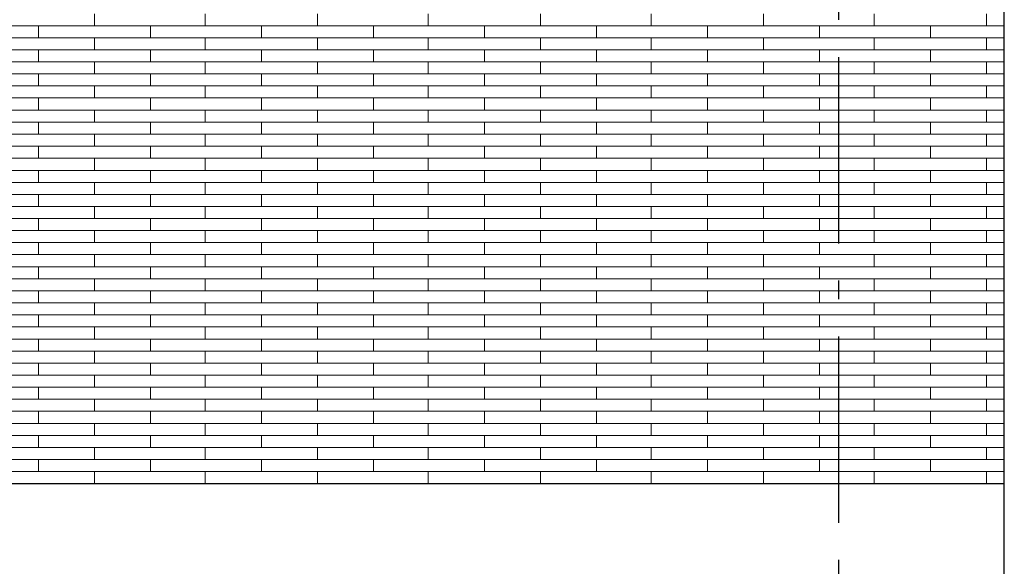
# Model space of a CAD drawing. Header units: millimetres. Extents: x -94445 to -15191, y 1000 to 18261.
# Tile 101 of 108: x -31129 to -28487, y 12444 to 13911. Entities that reach past the tile are written whole.
import ezdxf
from ezdxf.enums import TextEntityAlignment as Align

# ---------------------------------------------------------------- set-up
doc = ezdxf.new("R2010")
doc.units = ezdxf.units.MM
doc.header["$LTSCALE"] = 0.5
doc.header["$MEASUREMENT"] = 0
doc.linetypes.add('Akselinje', pattern=[1500, 1000, -200, 100, -200])
doc.linetypes.add('PLINE', pattern=[0])
doc.layers.add('26-- Yttertak', color=7, linetype='Continuous')
doc.layers.add('82-- Modullinjer', color=7, linetype='Continuous')
doc.layers.add('262- Taktekking', color=7, linetype='Continuous', lineweight=0)
doc.styles.add('GENERATED_STYLE_1', font='arial.ttf')

# ---------------------------------------------------------------- blocks, each defined once
blk = doc.blocks.new('*X19')
at = {"layer": '262- Taktekking', "linetype": 'PLINE'}
for p, q in [((-30928.7, 13894.9), (-30928.7, 13927.2)), ((-30631.7, 13894.9), (-30631.7, 13927.2)), ((-30330.2, 13894.9), (-30330.2, 13927.2)), ((-30033.2, 13894.9), (-30033.2, 13927.2)), ((-29731.7, 13894.9), (-29731.7, 13927.2)), ((-29434.7, 13894.9), (-29434.7, 13927.2)), ((-29133.2, 13894.9), (-29133.2, 13927.2)), ((-28836.2, 13894.9), (-28836.2, 13927.2)), ((-28534.7, 13894.9), (-28534.7, 13927.2)), ((-31377.2, 13894.9), (-31078.7, 13894.9)), ((-31078.7, 13894.9), (-30778.7, 13894.9)), ((-31078.7, 13862.5), (-31078.7, 13894.9)), ((-30778.7, 13862.5), (-30778.7, 13894.9)), ((-30778.7, 13894.9), (-30480.2, 13894.9)), ((-30480.2, 13894.9), (-30180.2, 13894.9)), ((-30480.2, 13862.5), (-30480.2, 13894.9)), ((-30180.2, 13862.5), (-30180.2, 13894.9)), ((-30180.2, 13894.9), (-29881.7, 13894.9)), ((-29881.7, 13894.9), (-29581.7, 13894.9)), ((-29881.7, 13862.5), (-29881.7, 13894.9)), ((-29581.7, 13862.5), (-29581.7, 13894.9)), ((-29581.7, 13894.9), (-29283.2, 13894.9)), ((-29283.2, 13894.9), (-28983.2, 13894.9)), ((-29283.2, 13862.5), (-29283.2, 13894.9)), ((-28983.2, 13862.5), (-28983.2, 13894.9)), ((-28983.2, 13894.9), (-28684.7, 13894.9)), ((-28684.7, 13894.9), (-28486.8, 13894.9)), ((-28684.7, 13862.5), (-28684.7, 13894.9)), ((-31377.2, 13862.5), (-31078.7, 13862.5)), ((-31078.7, 13862.5), (-30778.7, 13862.5)), ((-31078.7, 13862.5), (-30979.2, 13862.5)), ((-30979.2, 13862.5), (-30780.2, 13862.5)), ((-30928.7, 13830.2), (-30928.7, 13862.5)), ((-30778.7, 13862.5), (-30480.2, 13862.5)), ((-30631.7, 13830.2), (-30631.7, 13862.5)), ((-30480.2, 13862.5), (-30180.2, 13862.5)), ((-30480.2, 13862.5), (-30380.7, 13862.5)), ((-30380.7, 13862.5), (-30181.7, 13862.5)), ((-30330.2, 13830.2), (-30330.2, 13862.5)), ((-30180.2, 13862.5), (-29881.7, 13862.5)), ((-30033.2, 13830.2), (-30033.2, 13862.5)), ((-29881.7, 13862.5), (-29581.7, 13862.5)), ((-29881.7, 13862.5), (-29782.2, 13862.5)), ((-29782.2, 13862.5), (-29583.2, 13862.5)), ((-29731.7, 13830.2), (-29731.7, 13862.5)), ((-29581.7, 13862.5), (-29283.2, 13862.5)), ((-29434.7, 13830.2), (-29434.7, 13862.5)), ((-29283.2, 13862.5), (-28983.2, 13862.5)), ((-29283.2, 13862.5), (-29183.7, 13862.5)), ((-29183.7, 13862.5), (-28984.7, 13862.5)), ((-29133.2, 13830.2), (-29133.2, 13862.5)), ((-28983.2, 13862.5), (-28684.7, 13862.5)), ((-28836.2, 13830.2), (-28836.2, 13862.5)), ((-28684.7, 13862.5), (-28486.8, 13862.5)), ((-28684.7, 13862.5), (-28585.2, 13862.5)), ((-28585.2, 13862.5), (-28486.8, 13862.5)), ((-28534.7, 13830.2), (-28534.7, 13862.5)), ((-31377.2, 13830.2), (-31078.7, 13830.2)), ((-31078.7, 13830.2), (-30778.7, 13830.2)), ((-31078.7, 13797.8), (-31078.7, 13830.2)), ((-30778.7, 13797.8), (-30778.7, 13830.2)), ((-30778.7, 13830.2), (-30480.2, 13830.2)), ((-30480.2, 13830.2), (-30180.2, 13830.2)), ((-30480.2, 13797.8), (-30480.2, 13830.2)), ((-30180.2, 13797.8), (-30180.2, 13830.2)), ((-30180.2, 13830.2), (-29881.7, 13830.2)), ((-29881.7, 13830.2), (-29581.7, 13830.2)), ((-29881.7, 13797.8), (-29881.7, 13830.2)), ((-29581.7, 13797.8), (-29581.7, 13830.2)), ((-29581.7, 13830.2), (-29283.2, 13830.2)), ((-29283.2, 13830.2), (-28983.2, 13830.2)), ((-29283.2, 13797.8), (-29283.2, 13830.2)), ((-28983.2, 13797.8), (-28983.2, 13830.2)), ((-28983.2, 13830.2), (-28684.7, 13830.2)), ((-28684.7, 13830.2), (-28486.8, 13830.2)), ((-28684.7, 13797.8), (-28684.7, 13830.2)), ((-31377.2, 13797.8), (-31078.7, 13797.8)), ((-31078.7, 13797.8), (-30778.7, 13797.8)), ((-31078.7, 13797.8), (-30979.2, 13797.8)), ((-30979.2, 13797.8), (-30780.2, 13797.8)), ((-30928.7, 13765.5), (-30928.7, 13797.8)), ((-30778.7, 13797.8), (-30480.2, 13797.8)), ((-30631.7, 13765.5), (-30631.7, 13797.8)), ((-30480.2, 13797.8), (-30180.2, 13797.8)), ((-30480.2, 13797.8), (-30380.7, 13797.8)), ((-30380.7, 13797.8), (-30181.7, 13797.8)), ((-30330.2, 13765.5), (-30330.2, 13797.8)), ((-30180.2, 13797.8), (-29881.7, 13797.8)), ((-30033.2, 13765.5), (-30033.2, 13797.8)), ((-29881.7, 13797.8), (-29581.7, 13797.8)), ((-29881.7, 13797.8), (-29782.2, 13797.8)), ((-29782.2, 13797.8), (-29583.2, 13797.8)), ((-29731.7, 13765.5), (-29731.7, 13797.8)), ((-29581.7, 13797.8), (-29283.2, 13797.8)), ((-29434.7, 13765.5), (-29434.7, 13797.8)), ((-29283.2, 13797.8), (-28983.2, 13797.8)), ((-29283.2, 13797.8), (-29183.7, 13797.8)), ((-29183.7, 13797.8), (-28984.7, 13797.8)), ((-29133.2, 13765.5), (-29133.2, 13797.8)), ((-28983.2, 13797.8), (-28684.7, 13797.8)), ((-28836.2, 13765.5), (-28836.2, 13797.8)), ((-28684.7, 13797.8), (-28486.8, 13797.8)), ((-28684.7, 13797.8), (-28585.2, 13797.8)), ((-28585.2, 13797.8), (-28486.8, 13797.8)), ((-28534.7, 13765.5), (-28534.7, 13797.8)), ((-31377.2, 13765.5), (-31078.7, 13765.5)), ((-31078.7, 13765.5), (-30778.7, 13765.5)), ((-31078.7, 13733.1), (-31078.7, 13765.5)), ((-30778.7, 13733.1), (-30778.7, 13765.5)), ((-30778.7, 13765.5), (-30480.2, 13765.5)), ((-30480.2, 13765.5), (-30180.2, 13765.5)), ((-30480.2, 13733.1), (-30480.2, 13765.5)), ((-30180.2, 13733.1), (-30180.2, 13765.5)), ((-30180.2, 13765.5), (-29881.7, 13765.5)), ((-29881.7, 13765.5), (-29581.7, 13765.5)), ((-29881.7, 13733.1), (-29881.7, 13765.5)), ((-29581.7, 13733.1), (-29581.7, 13765.5)), ((-29581.7, 13765.5), (-29283.2, 13765.5)), ((-29283.2, 13765.5), (-28983.2, 13765.5)), ((-29283.2, 13733.1), (-29283.2, 13765.5)), ((-28983.2, 13733.1), (-28983.2, 13765.5)), ((-28983.2, 13765.5), (-28684.7, 13765.5)), ((-28684.7, 13765.5), (-28486.8, 13765.5)), ((-28684.7, 13733.1), (-28684.7, 13765.5)), ((-31377.2, 13733.1), (-31078.7, 13733.1)), ((-31078.7, 13733.1), (-30778.7, 13733.1)), ((-31078.7, 13733.1), (-30979.2, 13733.1)), ((-30979.2, 13733.1), (-30780.2, 13733.1)), ((-30928.7, 13700.8), (-30928.7, 13733.1)), ((-30778.7, 13733.1), (-30480.2, 13733.1)), ((-30631.7, 13700.8), (-30631.7, 13733.1)), ((-30480.2, 13733.1), (-30180.2, 13733.1)), ((-30480.2, 13733.1), (-30380.7, 13733.1)), ((-30380.7, 13733.1), (-30181.7, 13733.1)), ((-30330.2, 13700.8), (-30330.2, 13733.1)), ((-30180.2, 13733.1), (-29881.7, 13733.1)), ((-30033.2, 13700.8), (-30033.2, 13733.1)), ((-29881.7, 13733.1), (-29581.7, 13733.1)), ((-29881.7, 13733.1), (-29782.2, 13733.1)), ((-29782.2, 13733.1), (-29583.2, 13733.1)), ((-29731.7, 13700.8), (-29731.7, 13733.1)), ((-29581.7, 13733.1), (-29283.2, 13733.1)), ((-29434.7, 13700.8), (-29434.7, 13733.1)), ((-29283.2, 13733.1), (-28983.2, 13733.1)), ((-29283.2, 13733.1), (-29183.7, 13733.1)), ((-29183.7, 13733.1), (-28984.7, 13733.1)), ((-29133.2, 13700.8), (-29133.2, 13733.1)), ((-28983.2, 13733.1), (-28684.7, 13733.1)), ((-28836.2, 13700.8), (-28836.2, 13733.1)), ((-28684.7, 13733.1), (-28486.8, 13733.1)), ((-28684.7, 13733.1), (-28585.2, 13733.1)), ((-28585.2, 13733.1), (-28486.8, 13733.1)), ((-28534.7, 13700.8), (-28534.7, 13733.1)), ((-31377.2, 13700.8), (-31078.7, 13700.8)), ((-31078.7, 13700.8), (-30778.7, 13700.8)), ((-31078.7, 13668.4), (-31078.7, 13700.8)), ((-30778.7, 13668.4), (-30778.7, 13700.8)), ((-30778.7, 13700.8), (-30480.2, 13700.8)), ((-30480.2, 13700.8), (-30180.2, 13700.8)), ((-30480.2, 13668.4), (-30480.2, 13700.8)), ((-30180.2, 13668.4), (-30180.2, 13700.8)), ((-30180.2, 13700.8), (-29881.7, 13700.8)), ((-29881.7, 13700.8), (-29581.7, 13700.8)), ((-29881.7, 13668.4), (-29881.7, 13700.8)), ((-29581.7, 13668.4), (-29581.7, 13700.8)), ((-29581.7, 13700.8), (-29283.2, 13700.8)), ((-29283.2, 13700.8), (-28983.2, 13700.8)), ((-29283.2, 13668.4), (-29283.2, 13700.8)), ((-28983.2, 13668.4), (-28983.2, 13700.8)), ((-28983.2, 13700.8), (-28684.7, 13700.8)), ((-28684.7, 13700.8), (-28486.8, 13700.8)), ((-28684.7, 13668.4), (-28684.7, 13700.8)), ((-31377.2, 13668.4), (-31078.7, 13668.4)), ((-31078.7, 13668.4), (-30778.7, 13668.4)), ((-31078.7, 13668.4), (-30979.2, 13668.4)), ((-30979.2, 13668.4), (-30780.2, 13668.4)), ((-30928.7, 13636), (-30928.7, 13668.4)), ((-30778.7, 13668.4), (-30480.2, 13668.4)), ((-30631.7, 13636), (-30631.7, 13668.4)), ((-30480.2, 13668.4), (-30180.2, 13668.4)), ((-30480.2, 13668.4), (-30380.7, 13668.4)), ((-30380.7, 13668.4), (-30181.7, 13668.4)), ((-30330.2, 13636), (-30330.2, 13668.4)), ((-30180.2, 13668.4), (-29881.7, 13668.4)), ((-30033.2, 13636), (-30033.2, 13668.4)), ((-29881.7, 13668.4), (-29581.7, 13668.4)), ((-29881.7, 13668.4), (-29782.2, 13668.4)), ((-29782.2, 13668.4), (-29583.2, 13668.4)), ((-29731.7, 13636), (-29731.7, 13668.4)), ((-29581.7, 13668.4), (-29283.2, 13668.4)), ((-29434.7, 13636), (-29434.7, 13668.4)), ((-29283.2, 13668.4), (-28983.2, 13668.4)), ((-29283.2, 13668.4), (-29183.7, 13668.4)), ((-29183.7, 13668.4), (-28984.7, 13668.4)), ((-29133.2, 13636), (-29133.2, 13668.4)), ((-28983.2, 13668.4), (-28684.7, 13668.4)), ((-28836.2, 13636), (-28836.2, 13668.4)), ((-28684.7, 13668.4), (-28486.8, 13668.4)), ((-28684.7, 13668.4), (-28585.2, 13668.4)), ((-28585.2, 13668.4), (-28486.8, 13668.4)), ((-28534.7, 13636), (-28534.7, 13668.4)), ((-31377.2, 13636), (-31078.7, 13636)), ((-31078.7, 13636), (-30778.7, 13636)), ((-31078.7, 13603.7), (-31078.7, 13636)), ((-30778.7, 13603.7), (-30778.7, 13636)), ((-30778.7, 13636), (-30480.2, 13636)), ((-30480.2, 13636), (-30180.2, 13636)), ((-30480.2, 13603.7), (-30480.2, 13636)), ((-30180.2, 13603.7), (-30180.2, 13636)), ((-30180.2, 13636), (-29881.7, 13636)), ((-29881.7, 13636), (-29581.7, 13636)), ((-29881.7, 13603.7), (-29881.7, 13636)), ((-29581.7, 13603.7), (-29581.7, 13636)), ((-29581.7, 13636), (-29283.2, 13636)), ((-29283.2, 13636), (-28983.2, 13636)), ((-29283.2, 13603.7), (-29283.2, 13636)), ((-28983.2, 13603.7), (-28983.2, 13636)), ((-28983.2, 13636), (-28684.7, 13636)), ((-28684.7, 13636), (-28486.8, 13636)), ((-28684.7, 13603.7), (-28684.7, 13636)), ((-31377.2, 13603.7), (-31078.7, 13603.7)), ((-31078.7, 13603.7), (-30778.7, 13603.7)), ((-31078.7, 13603.7), (-30979.2, 13603.7)), ((-30979.2, 13603.7), (-30780.2, 13603.7)), ((-30928.7, 13571.3), (-30928.7, 13603.7)), ((-30778.7, 13603.7), (-30480.2, 13603.7)), ((-30631.7, 13571.3), (-30631.7, 13603.7)), ((-30480.2, 13603.7), (-30180.2, 13603.7)), ((-30480.2, 13603.7), (-30380.7, 13603.7)), ((-30380.7, 13603.7), (-30181.7, 13603.7)), ((-30330.2, 13571.3), (-30330.2, 13603.7)), ((-30180.2, 13603.7), (-29881.7, 13603.7)), ((-30033.2, 13571.3), (-30033.2, 13603.7)), ((-29881.7, 13603.7), (-29581.7, 13603.7)), ((-29881.7, 13603.7), (-29782.2, 13603.7)), ((-29782.2, 13603.7), (-29583.2, 13603.7)), ((-29731.7, 13571.3), (-29731.7, 13603.7)), ((-29581.7, 13603.7), (-29283.2, 13603.7)), ((-29434.7, 13571.3), (-29434.7, 13603.7)), ((-29283.2, 13603.7), (-28983.2, 13603.7)), ((-29283.2, 13603.7), (-29183.7, 13603.7)), ((-29183.7, 13603.7), (-28984.7, 13603.7)), ((-29133.2, 13571.3), (-29133.2, 13603.7)), ((-28983.2, 13603.7), (-28684.7, 13603.7)), ((-28836.2, 13571.3), (-28836.2, 13603.7)), ((-28684.7, 13603.7), (-28486.8, 13603.7)), ((-28684.7, 13603.7), (-28585.2, 13603.7)), ((-28585.2, 13603.7), (-28486.8, 13603.7)), ((-28534.7, 13571.3), (-28534.7, 13603.7)), ((-31377.2, 13571.3), (-31078.7, 13571.3)), ((-31078.7, 13571.3), (-30778.7, 13571.3)), ((-31078.7, 13539), (-31078.7, 13571.3)), ((-30778.7, 13539), (-30778.7, 13571.3)), ((-30778.7, 13571.3), (-30480.2, 13571.3)), ((-30480.2, 13571.3), (-30180.2, 13571.3)), ((-30480.2, 13539), (-30480.2, 13571.3)), ((-30180.2, 13539), (-30180.2, 13571.3)), ((-30180.2, 13571.3), (-29881.7, 13571.3)), ((-29881.7, 13571.3), (-29581.7, 13571.3)), ((-29881.7, 13539), (-29881.7, 13571.3)), ((-29581.7, 13539), (-29581.7, 13571.3)), ((-29581.7, 13571.3), (-29283.2, 13571.3)), ((-29283.2, 13571.3), (-28983.2, 13571.3)), ((-29283.2, 13539), (-29283.2, 13571.3)), ((-28983.2, 13539), (-28983.2, 13571.3)), ((-28983.2, 13571.3), (-28684.7, 13571.3)), ((-28684.7, 13571.3), (-28486.8, 13571.3)), ((-28684.7, 13539), (-28684.7, 13571.3)), ((-31377.2, 13539), (-31078.7, 13539)), ((-31078.7, 13539), (-30778.7, 13539)), ((-31078.7, 13539), (-30979.2, 13539)), ((-30979.2, 13539), (-30780.2, 13539)), ((-30928.7, 13506.6), (-30928.7, 13539)), ((-30778.7, 13539), (-30480.2, 13539)), ((-30631.7, 13506.6), (-30631.7, 13539)), ((-30480.2, 13539), (-30180.2, 13539)), ((-30480.2, 13539), (-30380.7, 13539)), ((-30380.7, 13539), (-30181.7, 13539)), ((-30330.2, 13506.6), (-30330.2, 13539)), ((-30180.2, 13539), (-29881.7, 13539)), ((-30033.2, 13506.6), (-30033.2, 13539)), ((-29881.7, 13539), (-29581.7, 13539)), ((-29881.7, 13539), (-29782.2, 13539)), ((-29782.2, 13539), (-29583.2, 13539)), ((-29731.7, 13506.6), (-29731.7, 13539)), ((-29581.7, 13539), (-29283.2, 13539)), ((-29434.7, 13506.6), (-29434.7, 13539)), ((-29283.2, 13539), (-28983.2, 13539)), ((-29283.2, 13539), (-29183.7, 13539)), ((-29183.7, 13539), (-28984.7, 13539)), ((-29133.2, 13506.6), (-29133.2, 13539)), ((-28983.2, 13539), (-28684.7, 13539)), ((-28836.2, 13506.6), (-28836.2, 13539)), ((-28684.7, 13539), (-28486.8, 13539)), ((-28684.7, 13539), (-28585.2, 13539)), ((-28585.2, 13539), (-28486.8, 13539)), ((-28534.7, 13506.6), (-28534.7, 13539)), ((-31377.2, 13506.6), (-31078.7, 13506.6)), ((-31078.7, 13506.6), (-30778.7, 13506.6)), ((-31078.7, 13474.3), (-31078.7, 13506.6)), ((-30778.7, 13474.3), (-30778.7, 13506.6)), ((-30778.7, 13506.6), (-30480.2, 13506.6)), ((-30480.2, 13506.6), (-30180.2, 13506.6)), ((-30480.2, 13474.3), (-30480.2, 13506.6)), ((-30180.2, 13474.3), (-30180.2, 13506.6)), ((-30180.2, 13506.6), (-29881.7, 13506.6)), ((-29881.7, 13506.6), (-29581.7, 13506.6)), ((-29881.7, 13474.3), (-29881.7, 13506.6)), ((-29581.7, 13474.3), (-29581.7, 13506.6)), ((-29581.7, 13506.6), (-29283.2, 13506.6)), ((-29283.2, 13506.6), (-28983.2, 13506.6)), ((-29283.2, 13474.3), (-29283.2, 13506.6)), ((-28983.2, 13474.3), (-28983.2, 13506.6)), ((-28983.2, 13506.6), (-28684.7, 13506.6)), ((-28684.7, 13506.6), (-28486.8, 13506.6)), ((-28684.7, 13474.3), (-28684.7, 13506.6)), ((-31377.2, 13474.3), (-31078.7, 13474.3)), ((-31078.7, 13474.3), (-30778.7, 13474.3)), ((-31078.7, 13474.3), (-30979.2, 13474.3)), ((-30979.2, 13474.3), (-30780.2, 13474.3)), ((-30928.7, 13441.9), (-30928.7, 13474.3)), ((-30778.7, 13474.3), (-30480.2, 13474.3)), ((-30631.7, 13441.9), (-30631.7, 13474.3)), ((-30480.2, 13474.3), (-30180.2, 13474.3)), ((-30480.2, 13474.3), (-30380.7, 13474.3)), ((-30380.7, 13474.3), (-30181.7, 13474.3)), ((-30330.2, 13441.9), (-30330.2, 13474.3)), ((-30180.2, 13474.3), (-29881.7, 13474.3)), ((-30033.2, 13441.9), (-30033.2, 13474.3)), ((-29881.7, 13474.3), (-29581.7, 13474.3)), ((-29881.7, 13474.3), (-29782.2, 13474.3)), ((-29782.2, 13474.3), (-29583.2, 13474.3)), ((-29731.7, 13441.9), (-29731.7, 13474.3)), ((-29581.7, 13474.3), (-29283.2, 13474.3)), ((-29434.7, 13441.9), (-29434.7, 13474.3)), ((-29283.2, 13474.3), (-28983.2, 13474.3)), ((-29283.2, 13474.3), (-29183.7, 13474.3)), ((-29183.7, 13474.3), (-28984.7, 13474.3)), ((-29133.2, 13441.9), (-29133.2, 13474.3)), ((-28983.2, 13474.3), (-28684.7, 13474.3)), ((-28836.2, 13441.9), (-28836.2, 13474.3)), ((-28684.7, 13474.3), (-28486.8, 13474.3)), ((-28684.7, 13474.3), (-28585.2, 13474.3)), ((-28585.2, 13474.3), (-28486.8, 13474.3)), ((-28534.7, 13441.9), (-28534.7, 13474.3)), ((-31377.2, 13441.9), (-31078.7, 13441.9)), ((-31078.7, 13441.9), (-30778.7, 13441.9)), ((-31078.7, 13409.6), (-31078.7, 13441.9)), ((-30778.7, 13409.6), (-30778.7, 13441.9)), ((-30778.7, 13441.9), (-30480.2, 13441.9)), ((-30480.2, 13441.9), (-30180.2, 13441.9)), ((-30480.2, 13409.6), (-30480.2, 13441.9)), ((-30180.2, 13409.6), (-30180.2, 13441.9)), ((-30180.2, 13441.9), (-29881.7, 13441.9)), ((-29881.7, 13441.9), (-29581.7, 13441.9)), ((-29881.7, 13409.6), (-29881.7, 13441.9)), ((-29581.7, 13409.6), (-29581.7, 13441.9)), ((-29581.7, 13441.9), (-29283.2, 13441.9)), ((-29283.2, 13441.9), (-28983.2, 13441.9)), ((-29283.2, 13409.6), (-29283.2, 13441.9)), ((-28983.2, 13409.6), (-28983.2, 13441.9)), ((-28983.2, 13441.9), (-28684.7, 13441.9)), ((-28684.7, 13441.9), (-28486.8, 13441.9)), ((-28684.7, 13409.6), (-28684.7, 13441.9)), ((-31377.2, 13409.6), (-31078.7, 13409.6)), ((-31078.7, 13409.6), (-30778.7, 13409.6)), ((-31078.7, 13409.6), (-30979.2, 13409.6)), ((-30979.2, 13409.6), (-30780.2, 13409.6)), ((-30928.7, 13377.2), (-30928.7, 13409.6)), ((-30778.7, 13409.6), (-30480.2, 13409.6)), ((-30631.7, 13377.2), (-30631.7, 13409.6)), ((-30480.2, 13409.6), (-30180.2, 13409.6)), ((-30480.2, 13409.6), (-30380.7, 13409.6)), ((-30380.7, 13409.6), (-30181.7, 13409.6)), ((-30330.2, 13377.2), (-30330.2, 13409.6)), ((-30180.2, 13409.6), (-29881.7, 13409.6)), ((-30033.2, 13377.2), (-30033.2, 13409.6)), ((-29881.7, 13409.6), (-29581.7, 13409.6)), ((-29881.7, 13409.6), (-29782.2, 13409.6)), ((-29782.2, 13409.6), (-29583.2, 13409.6)), ((-29731.7, 13377.2), (-29731.7, 13409.6)), ((-29581.7, 13409.6), (-29283.2, 13409.6)), ((-29434.7, 13377.2), (-29434.7, 13409.6)), ((-29283.2, 13409.6), (-28983.2, 13409.6)), ((-29283.2, 13409.6), (-29183.7, 13409.6)), ((-29183.7, 13409.6), (-28984.7, 13409.6)), ((-29133.2, 13377.2), (-29133.2, 13409.6)), ((-28983.2, 13409.6), (-28684.7, 13409.6)), ((-28836.2, 13377.2), (-28836.2, 13409.6)), ((-28684.7, 13409.6), (-28486.8, 13409.6)), ((-28684.7, 13409.6), (-28585.2, 13409.6)), ((-28585.2, 13409.6), (-28486.8, 13409.6)), ((-28534.7, 13377.2), (-28534.7, 13409.6)), ((-31377.2, 13377.2), (-31078.7, 13377.2)), ((-31078.7, 13377.2), (-30778.7, 13377.2)), ((-31078.7, 13344.9), (-31078.7, 13377.2)), ((-30778.7, 13344.9), (-30778.7, 13377.2)), ((-30778.7, 13377.2), (-30480.2, 13377.2)), ((-30480.2, 13377.2), (-30180.2, 13377.2)), ((-30480.2, 13344.9), (-30480.2, 13377.2)), ((-30180.2, 13344.9), (-30180.2, 13377.2)), ((-30180.2, 13377.2), (-29881.7, 13377.2)), ((-29881.7, 13377.2), (-29581.7, 13377.2)), ((-29881.7, 13344.9), (-29881.7, 13377.2)), ((-29581.7, 13344.9), (-29581.7, 13377.2)), ((-29581.7, 13377.2), (-29283.2, 13377.2)), ((-29283.2, 13377.2), (-28983.2, 13377.2)), ((-29283.2, 13344.9), (-29283.2, 13377.2)), ((-28983.2, 13344.9), (-28983.2, 13377.2)), ((-28983.2, 13377.2), (-28684.7, 13377.2)), ((-28684.7, 13377.2), (-28486.8, 13377.2)), ((-28684.7, 13344.9), (-28684.7, 13377.2)), ((-31377.2, 13344.9), (-31078.7, 13344.9)), ((-31078.7, 13344.9), (-30778.7, 13344.9)), ((-31078.7, 13344.9), (-30979.2, 13344.9)), ((-30979.2, 13344.9), (-30780.2, 13344.9)), ((-30928.7, 13312.5), (-30928.7, 13344.9)), ((-30778.7, 13344.9), (-30480.2, 13344.9)), ((-30631.7, 13312.5), (-30631.7, 13344.9)), ((-30480.2, 13344.9), (-30180.2, 13344.9)), ((-30480.2, 13344.9), (-30380.7, 13344.9)), ((-30380.7, 13344.9), (-30181.7, 13344.9)), ((-30330.2, 13312.5), (-30330.2, 13344.9)), ((-30180.2, 13344.9), (-29881.7, 13344.9)), ((-30033.2, 13312.5), (-30033.2, 13344.9)), ((-29881.7, 13344.9), (-29581.7, 13344.9)), ((-29881.7, 13344.9), (-29782.2, 13344.9)), ((-29782.2, 13344.9), (-29583.2, 13344.9)), ((-29731.7, 13312.5), (-29731.7, 13344.9)), ((-29581.7, 13344.9), (-29283.2, 13344.9)), ((-29434.7, 13312.5), (-29434.7, 13344.9)), ((-29283.2, 13344.9), (-28983.2, 13344.9)), ((-29283.2, 13344.9), (-29183.7, 13344.9)), ((-29183.7, 13344.9), (-28984.7, 13344.9)), ((-29133.2, 13312.5), (-29133.2, 13344.9)), ((-28983.2, 13344.9), (-28684.7, 13344.9)), ((-28836.2, 13312.5), (-28836.2, 13344.9)), ((-28684.7, 13344.9), (-28486.8, 13344.9)), ((-28684.7, 13344.9), (-28585.2, 13344.9)), ((-28585.2, 13344.9), (-28486.8, 13344.9)), ((-28534.7, 13312.5), (-28534.7, 13344.9)), ((-31377.2, 13312.5), (-31078.7, 13312.5)), ((-31078.7, 13312.5), (-30778.7, 13312.5)), ((-31078.7, 13280.2), (-31078.7, 13312.5)), ((-30778.7, 13280.2), (-30778.7, 13312.5)), ((-30778.7, 13312.5), (-30480.2, 13312.5)), ((-30480.2, 13312.5), (-30180.2, 13312.5)), ((-30480.2, 13280.2), (-30480.2, 13312.5)), ((-30180.2, 13280.2), (-30180.2, 13312.5)), ((-30180.2, 13312.5), (-29881.7, 13312.5)), ((-29881.7, 13312.5), (-29581.7, 13312.5)), ((-29881.7, 13280.2), (-29881.7, 13312.5)), ((-29581.7, 13280.2), (-29581.7, 13312.5)), ((-29581.7, 13312.5), (-29283.2, 13312.5)), ((-29283.2, 13312.5), (-28983.2, 13312.5)), ((-29283.2, 13280.2), (-29283.2, 13312.5)), ((-28983.2, 13280.2), (-28983.2, 13312.5)), ((-28983.2, 13312.5), (-28684.7, 13312.5)), ((-28684.7, 13312.5), (-28486.8, 13312.5)), ((-28684.7, 13280.2), (-28684.7, 13312.5)), ((-31377.2, 13280.2), (-31078.7, 13280.2)), ((-31078.7, 13280.2), (-30778.7, 13280.2)), ((-31078.7, 13280.2), (-30979.2, 13280.2)), ((-30979.2, 13280.2), (-30780.2, 13280.2)), ((-30928.7, 13247.8), (-30928.7, 13280.2)), ((-30778.7, 13280.2), (-30480.2, 13280.2)), ((-30631.7, 13247.8), (-30631.7, 13280.2)), ((-30480.2, 13280.2), (-30180.2, 13280.2)), ((-30480.2, 13280.2), (-30380.7, 13280.2)), ((-30380.7, 13280.2), (-30181.7, 13280.2)), ((-30330.2, 13247.8), (-30330.2, 13280.2)), ((-30180.2, 13280.2), (-29881.7, 13280.2)), ((-30033.2, 13247.8), (-30033.2, 13280.2)), ((-29881.7, 13280.2), (-29581.7, 13280.2)), ((-29881.7, 13280.2), (-29782.2, 13280.2)), ((-29782.2, 13280.2), (-29583.2, 13280.2)), ((-29731.7, 13247.8), (-29731.7, 13280.2)), ((-29581.7, 13280.2), (-29283.2, 13280.2)), ((-29434.7, 13247.8), (-29434.7, 13280.2)), ((-29283.2, 13280.2), (-28983.2, 13280.2)), ((-29283.2, 13280.2), (-29183.7, 13280.2)), ((-29183.7, 13280.2), (-28984.7, 13280.2)), ((-29133.2, 13247.8), (-29133.2, 13280.2)), ((-28983.2, 13280.2), (-28684.7, 13280.2)), ((-28836.2, 13247.8), (-28836.2, 13280.2)), ((-28684.7, 13280.2), (-28486.8, 13280.2)), ((-28684.7, 13280.2), (-28585.2, 13280.2)), ((-28585.2, 13280.2), (-28486.8, 13280.2)), ((-28534.7, 13247.8), (-28534.7, 13280.2)), ((-31377.2, 13247.8), (-31078.7, 13247.8)), ((-31078.7, 13247.8), (-30778.7, 13247.8)), ((-31078.7, 13215.5), (-31078.7, 13247.8)), ((-30778.7, 13215.5), (-30778.7, 13247.8)), ((-30778.7, 13247.8), (-30480.2, 13247.8)), ((-30480.2, 13247.8), (-30180.2, 13247.8)), ((-30480.2, 13215.5), (-30480.2, 13247.8)), ((-30180.2, 13215.5), (-30180.2, 13247.8)), ((-30180.2, 13247.8), (-29881.7, 13247.8)), ((-29881.7, 13247.8), (-29581.7, 13247.8)), ((-29881.7, 13215.5), (-29881.7, 13247.8)), ((-29581.7, 13215.5), (-29581.7, 13247.8)), ((-29581.7, 13247.8), (-29283.2, 13247.8)), ((-29283.2, 13247.8), (-28983.2, 13247.8)), ((-29283.2, 13215.5), (-29283.2, 13247.8)), ((-28983.2, 13215.5), (-28983.2, 13247.8)), ((-28983.2, 13247.8), (-28684.7, 13247.8)), ((-28684.7, 13247.8), (-28486.8, 13247.8)), ((-28684.7, 13215.5), (-28684.7, 13247.8)), ((-31377.2, 13215.5), (-31078.7, 13215.5)), ((-31078.7, 13215.5), (-30778.7, 13215.5)), ((-31078.7, 13215.5), (-30979.2, 13215.5)), ((-30979.2, 13215.5), (-30780.2, 13215.5)), ((-30928.7, 13183.1), (-30928.7, 13215.5)), ((-30778.7, 13215.5), (-30480.2, 13215.5)), ((-30631.7, 13183.1), (-30631.7, 13215.5)), ((-30480.2, 13215.5), (-30180.2, 13215.5)), ((-30480.2, 13215.5), (-30380.7, 13215.5)), ((-30380.7, 13215.5), (-30181.7, 13215.5)), ((-30330.2, 13183.1), (-30330.2, 13215.5)), ((-30180.2, 13215.5), (-29881.7, 13215.5)), ((-30033.2, 13183.1), (-30033.2, 13215.5)), ((-29881.7, 13215.5), (-29581.7, 13215.5)), ((-29881.7, 13215.5), (-29782.2, 13215.5)), ((-29782.2, 13215.5), (-29583.2, 13215.5)), ((-29731.7, 13183.1), (-29731.7, 13215.5)), ((-29581.7, 13215.5), (-29283.2, 13215.5)), ((-29434.7, 13183.1), (-29434.7, 13215.5)), ((-29283.2, 13215.5), (-28983.2, 13215.5)), ((-29283.2, 13215.5), (-29183.7, 13215.5)), ((-29183.7, 13215.5), (-28984.7, 13215.5)), ((-29133.2, 13183.1), (-29133.2, 13215.5)), ((-28983.2, 13215.5), (-28684.7, 13215.5)), ((-28836.2, 13183.1), (-28836.2, 13215.5)), ((-28684.7, 13215.5), (-28486.8, 13215.5)), ((-28684.7, 13215.5), (-28585.2, 13215.5)), ((-28585.2, 13215.5), (-28486.8, 13215.5)), ((-28534.7, 13183.1), (-28534.7, 13215.5)), ((-31377.2, 13183.1), (-31078.7, 13183.1)), ((-31078.7, 13183.1), (-30778.7, 13183.1)), ((-31078.7, 13150.8), (-31078.7, 13183.1)), ((-30778.7, 13150.8), (-30778.7, 13183.1)), ((-30778.7, 13183.1), (-30480.2, 13183.1)), ((-30480.2, 13183.1), (-30180.2, 13183.1)), ((-30480.2, 13150.8), (-30480.2, 13183.1)), ((-30180.2, 13150.8), (-30180.2, 13183.1)), ((-30180.2, 13183.1), (-29881.7, 13183.1)), ((-29881.7, 13183.1), (-29581.7, 13183.1)), ((-29881.7, 13150.8), (-29881.7, 13183.1)), ((-29581.7, 13150.8), (-29581.7, 13183.1)), ((-29581.7, 13183.1), (-29283.2, 13183.1)), ((-29283.2, 13183.1), (-28983.2, 13183.1)), ((-29283.2, 13150.8), (-29283.2, 13183.1)), ((-28983.2, 13150.8), (-28983.2, 13183.1)), ((-28983.2, 13183.1), (-28684.7, 13183.1)), ((-28684.7, 13183.1), (-28486.8, 13183.1)), ((-28684.7, 13150.8), (-28684.7, 13183.1)), ((-31377.2, 13150.8), (-31078.7, 13150.8)), ((-31078.7, 13150.8), (-30778.7, 13150.8)), ((-31078.7, 13150.8), (-30979.2, 13150.8)), ((-30979.2, 13150.8), (-30780.2, 13150.8)), ((-30928.7, 13118.4), (-30928.7, 13150.8)), ((-30778.7, 13150.8), (-30480.2, 13150.8)), ((-30631.7, 13118.4), (-30631.7, 13150.8)), ((-30480.2, 13150.8), (-30180.2, 13150.8)), ((-30480.2, 13150.8), (-30380.7, 13150.8)), ((-30380.7, 13150.8), (-30181.7, 13150.8)), ((-30330.2, 13118.4), (-30330.2, 13150.8)), ((-30180.2, 13150.8), (-29881.7, 13150.8)), ((-30033.2, 13118.4), (-30033.2, 13150.8)), ((-29881.7, 13150.8), (-29581.7, 13150.8)), ((-29881.7, 13150.8), (-29782.2, 13150.8)), ((-29782.2, 13150.8), (-29583.2, 13150.8)), ((-29731.7, 13118.4), (-29731.7, 13150.8)), ((-29581.7, 13150.8), (-29283.2, 13150.8)), ((-29434.7, 13118.4), (-29434.7, 13150.8)), ((-29283.2, 13150.8), (-28983.2, 13150.8)), ((-29283.2, 13150.8), (-29183.7, 13150.8)), ((-29183.7, 13150.8), (-28984.7, 13150.8)), ((-29133.2, 13118.4), (-29133.2, 13150.8)), ((-28983.2, 13150.8), (-28684.7, 13150.8)), ((-28836.2, 13118.4), (-28836.2, 13150.8)), ((-28684.7, 13150.8), (-28486.8, 13150.8)), ((-28684.7, 13150.8), (-28585.2, 13150.8)), ((-28585.2, 13150.8), (-28486.8, 13150.8)), ((-28534.7, 13118.4), (-28534.7, 13150.8)), ((-31377.2, 13118.4), (-31078.7, 13118.4)), ((-31078.7, 13118.4), (-30778.7, 13118.4)), ((-31078.7, 13086.1), (-31078.7, 13118.4)), ((-30778.7, 13086.1), (-30778.7, 13118.4)), ((-30778.7, 13118.4), (-30480.2, 13118.4)), ((-30480.2, 13118.4), (-30180.2, 13118.4)), ((-30480.2, 13086.1), (-30480.2, 13118.4)), ((-30180.2, 13086.1), (-30180.2, 13118.4)), ((-30180.2, 13118.4), (-29881.7, 13118.4)), ((-29881.7, 13118.4), (-29581.7, 13118.4)), ((-29881.7, 13086.1), (-29881.7, 13118.4)), ((-29581.7, 13086.1), (-29581.7, 13118.4)), ((-29581.7, 13118.4), (-29283.2, 13118.4)), ((-29283.2, 13118.4), (-28983.2, 13118.4)), ((-29283.2, 13086.1), (-29283.2, 13118.4)), ((-28983.2, 13086.1), (-28983.2, 13118.4)), ((-28983.2, 13118.4), (-28684.7, 13118.4)), ((-28684.7, 13118.4), (-28486.8, 13118.4)), ((-28684.7, 13086.1), (-28684.7, 13118.4)), ((-31377.2, 13086.1), (-31078.7, 13086.1)), ((-31078.7, 13086.1), (-30778.7, 13086.1)), ((-31078.7, 13086.1), (-30979.2, 13086.1)), ((-30979.2, 13086.1), (-30780.2, 13086.1)), ((-30928.7, 13053.7), (-30928.7, 13086.1)), ((-30778.7, 13086.1), (-30480.2, 13086.1)), ((-30631.7, 13053.7), (-30631.7, 13086.1)), ((-30480.2, 13086.1), (-30180.2, 13086.1)), ((-30480.2, 13086.1), (-30380.7, 13086.1)), ((-30380.7, 13086.1), (-30181.7, 13086.1)), ((-30330.2, 13053.7), (-30330.2, 13086.1)), ((-30180.2, 13086.1), (-29881.7, 13086.1)), ((-30033.2, 13053.7), (-30033.2, 13086.1)), ((-29881.7, 13086.1), (-29581.7, 13086.1)), ((-29881.7, 13086.1), (-29782.2, 13086.1)), ((-29782.2, 13086.1), (-29583.2, 13086.1)), ((-29731.7, 13053.7), (-29731.7, 13086.1)), ((-29581.7, 13086.1), (-29283.2, 13086.1)), ((-29434.7, 13053.7), (-29434.7, 13086.1)), ((-29283.2, 13086.1), (-28983.2, 13086.1)), ((-29283.2, 13086.1), (-29183.7, 13086.1)), ((-29183.7, 13086.1), (-28984.7, 13086.1)), ((-29133.2, 13053.7), (-29133.2, 13086.1)), ((-28983.2, 13086.1), (-28684.7, 13086.1)), ((-28836.2, 13053.7), (-28836.2, 13086.1)), ((-28684.7, 13086.1), (-28486.8, 13086.1)), ((-28684.7, 13086.1), (-28585.2, 13086.1)), ((-28585.2, 13086.1), (-28486.8, 13086.1)), ((-28534.7, 13053.7), (-28534.7, 13086.1)), ((-31377.2, 13053.7), (-31078.7, 13053.7)), ((-31078.7, 13053.7), (-30778.7, 13053.7)), ((-31078.7, 13021.4), (-31078.7, 13053.7)), ((-30778.7, 13021.4), (-30778.7, 13053.7)), ((-30778.7, 13053.7), (-30480.2, 13053.7)), ((-30480.2, 13053.7), (-30180.2, 13053.7)), ((-30480.2, 13021.4), (-30480.2, 13053.7)), ((-30180.2, 13021.4), (-30180.2, 13053.7)), ((-30180.2, 13053.7), (-29881.7, 13053.7)), ((-29881.7, 13053.7), (-29581.7, 13053.7)), ((-29881.7, 13021.4), (-29881.7, 13053.7)), ((-29581.7, 13021.4), (-29581.7, 13053.7)), ((-29581.7, 13053.7), (-29283.2, 13053.7)), ((-29283.2, 13053.7), (-28983.2, 13053.7)), ((-29283.2, 13021.4), (-29283.2, 13053.7)), ((-28983.2, 13021.4), (-28983.2, 13053.7)), ((-28983.2, 13053.7), (-28684.7, 13053.7)), ((-28684.7, 13053.7), (-28486.8, 13053.7)), ((-28684.7, 13021.4), (-28684.7, 13053.7)), ((-31377.2, 13021.4), (-31078.7, 13021.4)), ((-31078.7, 13021.4), (-30778.7, 13021.4)), ((-31078.7, 13021.4), (-30979.2, 13021.4)), ((-30979.2, 13021.4), (-30780.2, 13021.4)), ((-30928.7, 12989), (-30928.7, 13021.4)), ((-30778.7, 13021.4), (-30480.2, 13021.4)), ((-30631.7, 12989), (-30631.7, 13021.4)), ((-30480.2, 13021.4), (-30180.2, 13021.4)), ((-30480.2, 13021.4), (-30380.7, 13021.4)), ((-30380.7, 13021.4), (-30181.7, 13021.4)), ((-30330.2, 12989), (-30330.2, 13021.4)), ((-30180.2, 13021.4), (-29881.7, 13021.4)), ((-30033.2, 12989), (-30033.2, 13021.4)), ((-29881.7, 13021.4), (-29581.7, 13021.4)), ((-29881.7, 13021.4), (-29782.2, 13021.4)), ((-29782.2, 13021.4), (-29583.2, 13021.4)), ((-29731.7, 12989), (-29731.7, 13021.4)), ((-29581.7, 13021.4), (-29283.2, 13021.4)), ((-29434.7, 12989), (-29434.7, 13021.4)), ((-29283.2, 13021.4), (-28983.2, 13021.4)), ((-29283.2, 13021.4), (-29183.7, 13021.4)), ((-29183.7, 13021.4), (-28984.7, 13021.4)), ((-29133.2, 12989), (-29133.2, 13021.4)), ((-28983.2, 13021.4), (-28684.7, 13021.4)), ((-28836.2, 12989), (-28836.2, 13021.4)), ((-28684.7, 13021.4), (-28486.8, 13021.4)), ((-28684.7, 13021.4), (-28585.2, 13021.4)), ((-28585.2, 13021.4), (-28486.8, 13021.4)), ((-28534.7, 12989), (-28534.7, 13021.4)), ((-31377.2, 12989), (-31078.7, 12989)), ((-31078.7, 12989), (-30778.7, 12989)), ((-31078.7, 12956.6), (-31078.7, 12989)), ((-30778.7, 12956.6), (-30778.7, 12989)), ((-30778.7, 12989), (-30480.2, 12989)), ((-30480.2, 12989), (-30180.2, 12989)), ((-30480.2, 12956.6), (-30480.2, 12989)), ((-30180.2, 12956.6), (-30180.2, 12989)), ((-30180.2, 12989), (-29881.7, 12989)), ((-29881.7, 12989), (-29581.7, 12989)), ((-29881.7, 12956.6), (-29881.7, 12989)), ((-29581.7, 12956.6), (-29581.7, 12989)), ((-29581.7, 12989), (-29283.2, 12989)), ((-29283.2, 12989), (-28983.2, 12989)), ((-29283.2, 12956.6), (-29283.2, 12989)), ((-28983.2, 12956.6), (-28983.2, 12989)), ((-28983.2, 12989), (-28684.7, 12989)), ((-28684.7, 12989), (-28486.8, 12989)), ((-28684.7, 12956.6), (-28684.7, 12989)), ((-31377.2, 12956.6), (-31078.7, 12956.6)), ((-31078.7, 12956.6), (-30778.7, 12956.6)), ((-31078.7, 12956.6), (-30979.2, 12956.6)), ((-30979.2, 12956.6), (-30780.2, 12956.6)), ((-30928.7, 12924.3), (-30928.7, 12956.6)), ((-30778.7, 12956.6), (-30480.2, 12956.6)), ((-30631.7, 12924.3), (-30631.7, 12956.6)), ((-30480.2, 12956.6), (-30180.2, 12956.6)), ((-30480.2, 12956.6), (-30380.7, 12956.6)), ((-30380.7, 12956.6), (-30181.7, 12956.6)), ((-30330.2, 12924.3), (-30330.2, 12956.6)), ((-30180.2, 12956.6), (-29881.7, 12956.6)), ((-30033.2, 12924.3), (-30033.2, 12956.6)), ((-29881.7, 12956.6), (-29581.7, 12956.6)), ((-29881.7, 12956.6), (-29782.2, 12956.6)), ((-29782.2, 12956.6), (-29583.2, 12956.6)), ((-29731.7, 12924.3), (-29731.7, 12956.6)), ((-29581.7, 12956.6), (-29283.2, 12956.6)), ((-29434.7, 12924.3), (-29434.7, 12956.6)), ((-29283.2, 12956.6), (-28983.2, 12956.6)), ((-29283.2, 12956.6), (-29183.7, 12956.6)), ((-29183.7, 12956.6), (-28984.7, 12956.6)), ((-29133.2, 12924.3), (-29133.2, 12956.6)), ((-28983.2, 12956.6), (-28684.7, 12956.6)), ((-28836.2, 12924.3), (-28836.2, 12956.6)), ((-28684.7, 12956.6), (-28486.8, 12956.6)), ((-28684.7, 12956.6), (-28585.2, 12956.6)), ((-28585.2, 12956.6), (-28486.8, 12956.6)), ((-28534.7, 12924.3), (-28534.7, 12956.6)), ((-31377.2, 12924.3), (-31078.7, 12924.3)), ((-31078.7, 12924.3), (-30778.7, 12924.3)), ((-31078.7, 12891.9), (-31078.7, 12924.3)), ((-30778.7, 12891.9), (-30778.7, 12924.3)), ((-30778.7, 12924.3), (-30480.2, 12924.3)), ((-30480.2, 12924.3), (-30180.2, 12924.3)), ((-30480.2, 12891.9), (-30480.2, 12924.3)), ((-30180.2, 12891.9), (-30180.2, 12924.3)), ((-30180.2, 12924.3), (-29881.7, 12924.3)), ((-29881.7, 12924.3), (-29581.7, 12924.3)), ((-29881.7, 12891.9), (-29881.7, 12924.3)), ((-29581.7, 12891.9), (-29581.7, 12924.3)), ((-29581.7, 12924.3), (-29283.2, 12924.3)), ((-29283.2, 12924.3), (-28983.2, 12924.3)), ((-29283.2, 12891.9), (-29283.2, 12924.3)), ((-28983.2, 12891.9), (-28983.2, 12924.3)), ((-28983.2, 12924.3), (-28684.7, 12924.3)), ((-28684.7, 12924.3), (-28486.8, 12924.3)), ((-28684.7, 12891.9), (-28684.7, 12924.3)), ((-31377.2, 12891.9), (-31078.7, 12891.9)), ((-31078.7, 12891.9), (-30778.7, 12891.9)), ((-31078.7, 12891.9), (-30979.2, 12891.9)), ((-30979.2, 12891.9), (-30780.2, 12891.9)), ((-30928.7, 12859.6), (-30928.7, 12891.9)), ((-30778.7, 12891.9), (-30480.2, 12891.9)), ((-30631.7, 12859.6), (-30631.7, 12891.9)), ((-30480.2, 12891.9), (-30180.2, 12891.9)), ((-30480.2, 12891.9), (-30380.7, 12891.9)), ((-30380.7, 12891.9), (-30181.7, 12891.9)), ((-30330.2, 12859.6), (-30330.2, 12891.9)), ((-30180.2, 12891.9), (-29881.7, 12891.9)), ((-30033.2, 12859.6), (-30033.2, 12891.9)), ((-29881.7, 12891.9), (-29581.7, 12891.9)), ((-29881.7, 12891.9), (-29782.2, 12891.9)), ((-29782.2, 12891.9), (-29583.2, 12891.9)), ((-29731.7, 12859.6), (-29731.7, 12891.9)), ((-29581.7, 12891.9), (-29283.2, 12891.9)), ((-29434.7, 12859.6), (-29434.7, 12891.9)), ((-29283.2, 12891.9), (-28983.2, 12891.9)), ((-29283.2, 12891.9), (-29183.7, 12891.9)), ((-29183.7, 12891.9), (-28984.7, 12891.9)), ((-29133.2, 12859.6), (-29133.2, 12891.9)), ((-28983.2, 12891.9), (-28684.7, 12891.9)), ((-28836.2, 12859.6), (-28836.2, 12891.9)), ((-28684.7, 12891.9), (-28486.8, 12891.9)), ((-28684.7, 12891.9), (-28585.2, 12891.9)), ((-28585.2, 12891.9), (-28486.8, 12891.9)), ((-28534.7, 12859.6), (-28534.7, 12891.9)), ((-31377.2, 12859.6), (-31078.7, 12859.6)), ((-31078.7, 12859.6), (-30778.7, 12859.6)), ((-31078.7, 12827.2), (-31078.7, 12859.6)), ((-30778.7, 12827.2), (-30778.7, 12859.6)), ((-30778.7, 12859.6), (-30480.2, 12859.6)), ((-30480.2, 12859.6), (-30180.2, 12859.6)), ((-30480.2, 12827.2), (-30480.2, 12859.6)), ((-30180.2, 12827.2), (-30180.2, 12859.6)), ((-30180.2, 12859.6), (-29881.7, 12859.6)), ((-29881.7, 12859.6), (-29581.7, 12859.6)), ((-29881.7, 12827.2), (-29881.7, 12859.6)), ((-29581.7, 12827.2), (-29581.7, 12859.6)), ((-29581.7, 12859.6), (-29283.2, 12859.6)), ((-29283.2, 12859.6), (-28983.2, 12859.6)), ((-29283.2, 12827.2), (-29283.2, 12859.6)), ((-28983.2, 12827.2), (-28983.2, 12859.6)), ((-28983.2, 12859.6), (-28684.7, 12859.6)), ((-28684.7, 12859.6), (-28486.8, 12859.6)), ((-28684.7, 12827.2), (-28684.7, 12859.6)), ((-31377.2, 12827.2), (-31078.7, 12827.2)), ((-31078.7, 12827.2), (-30778.7, 12827.2)), ((-31078.7, 12827.2), (-30979.2, 12827.2)), ((-30979.2, 12827.2), (-30780.2, 12827.2)), ((-30928.7, 12794.9), (-30928.7, 12827.2)), ((-30778.7, 12827.2), (-30480.2, 12827.2)), ((-30631.7, 12794.9), (-30631.7, 12827.2)), ((-30480.2, 12827.2), (-30180.2, 12827.2)), ((-30480.2, 12827.2), (-30380.7, 12827.2)), ((-30380.7, 12827.2), (-30181.7, 12827.2)), ((-30330.2, 12794.9), (-30330.2, 12827.2)), ((-30180.2, 12827.2), (-29881.7, 12827.2)), ((-30033.2, 12794.9), (-30033.2, 12827.2)), ((-29881.7, 12827.2), (-29581.7, 12827.2)), ((-29881.7, 12827.2), (-29782.2, 12827.2)), ((-29782.2, 12827.2), (-29583.2, 12827.2)), ((-29731.7, 12794.9), (-29731.7, 12827.2)), ((-29581.7, 12827.2), (-29283.2, 12827.2)), ((-29434.7, 12794.9), (-29434.7, 12827.2)), ((-29283.2, 12827.2), (-28983.2, 12827.2)), ((-29283.2, 12827.2), (-29183.7, 12827.2)), ((-29183.7, 12827.2), (-28984.7, 12827.2)), ((-29133.2, 12794.9), (-29133.2, 12827.2)), ((-28983.2, 12827.2), (-28684.7, 12827.2)), ((-28836.2, 12794.9), (-28836.2, 12827.2)), ((-28684.7, 12827.2), (-28486.8, 12827.2)), ((-28684.7, 12827.2), (-28585.2, 12827.2)), ((-28585.2, 12827.2), (-28486.8, 12827.2)), ((-28534.7, 12794.9), (-28534.7, 12827.2)), ((-31377.2, 12794.9), (-31078.7, 12794.9)), ((-31078.7, 12794.9), (-30778.7, 12794.9)), ((-31078.7, 12762.5), (-31078.7, 12794.9)), ((-30778.7, 12762.5), (-30778.7, 12794.9)), ((-30778.7, 12794.9), (-30480.2, 12794.9)), ((-30480.2, 12794.9), (-30180.2, 12794.9)), ((-30480.2, 12762.5), (-30480.2, 12794.9)), ((-30180.2, 12762.5), (-30180.2, 12794.9)), ((-30180.2, 12794.9), (-29881.7, 12794.9)), ((-29881.7, 12794.9), (-29581.7, 12794.9)), ((-29881.7, 12762.5), (-29881.7, 12794.9)), ((-29581.7, 12762.5), (-29581.7, 12794.9)), ((-29581.7, 12794.9), (-29283.2, 12794.9)), ((-29283.2, 12794.9), (-28983.2, 12794.9)), ((-29283.2, 12762.5), (-29283.2, 12794.9)), ((-28983.2, 12762.5), (-28983.2, 12794.9)), ((-28983.2, 12794.9), (-28684.7, 12794.9)), ((-28684.7, 12794.9), (-28486.8, 12794.9)), ((-28684.7, 12762.5), (-28684.7, 12794.9)), ((-31377.2, 12762.5), (-31078.7, 12762.5)), ((-31078.7, 12762.5), (-30778.7, 12762.5)), ((-31078.7, 12762.5), (-30979.2, 12762.5)), ((-30979.2, 12762.5), (-30780.2, 12762.5)), ((-30928.7, 12730.2), (-30928.7, 12762.5)), ((-30778.7, 12762.5), (-30480.2, 12762.5)), ((-30631.7, 12730.2), (-30631.7, 12762.5)), ((-30480.2, 12762.5), (-30180.2, 12762.5)), ((-30480.2, 12762.5), (-30380.7, 12762.5)), ((-30380.7, 12762.5), (-30181.7, 12762.5)), ((-30330.2, 12730.2), (-30330.2, 12762.5)), ((-30180.2, 12762.5), (-29881.7, 12762.5)), ((-30033.2, 12730.2), (-30033.2, 12762.5)), ((-29881.7, 12762.5), (-29581.7, 12762.5)), ((-29881.7, 12762.5), (-29782.2, 12762.5)), ((-29782.2, 12762.5), (-29583.2, 12762.5)), ((-29731.7, 12730.2), (-29731.7, 12762.5)), ((-29581.7, 12762.5), (-29283.2, 12762.5)), ((-29434.7, 12730.2), (-29434.7, 12762.5)), ((-29283.2, 12762.5), (-28983.2, 12762.5)), ((-29283.2, 12762.5), (-29183.7, 12762.5)), ((-29183.7, 12762.5), (-28984.7, 12762.5)), ((-29133.2, 12730.2), (-29133.2, 12762.5)), ((-28983.2, 12762.5), (-28684.7, 12762.5)), ((-28836.2, 12730.2), (-28836.2, 12762.5)), ((-28684.7, 12762.5), (-28486.8, 12762.5)), ((-28684.7, 12762.5), (-28585.2, 12762.5)), ((-28585.2, 12762.5), (-28486.8, 12762.5)), ((-28534.7, 12730.2), (-28534.7, 12762.5)), ((-31377.2, 12730.2), (-31078.7, 12730.2)), ((-31078.7, 12730.2), (-30778.7, 12730.2)), ((-31078.7, 12697.8), (-31078.7, 12730.2)), ((-30778.7, 12697.8), (-30778.7, 12730.2)), ((-30778.7, 12730.2), (-30480.2, 12730.2)), ((-30480.2, 12730.2), (-30180.2, 12730.2)), ((-30480.2, 12697.8), (-30480.2, 12730.2)), ((-30180.2, 12697.8), (-30180.2, 12730.2)), ((-30180.2, 12730.2), (-29881.7, 12730.2)), ((-29881.7, 12730.2), (-29581.7, 12730.2)), ((-29881.7, 12697.8), (-29881.7, 12730.2)), ((-29581.7, 12697.8), (-29581.7, 12730.2)), ((-29581.7, 12730.2), (-29283.2, 12730.2)), ((-29283.2, 12730.2), (-28983.2, 12730.2)), ((-29283.2, 12697.8), (-29283.2, 12730.2)), ((-28983.2, 12697.8), (-28983.2, 12730.2)), ((-28983.2, 12730.2), (-28684.7, 12730.2)), ((-28684.7, 12730.2), (-28486.8, 12730.2)), ((-28684.7, 12697.8), (-28684.7, 12730.2)), ((-31377.2, 12697.8), (-31078.7, 12697.8)), ((-31078.7, 12697.8), (-30778.7, 12697.8)), ((-31078.7, 12697.8), (-30979.2, 12697.8)), ((-30979.2, 12697.8), (-30780.2, 12697.8)), ((-30928.7, 12665.5), (-30928.7, 12697.8)), ((-30778.7, 12697.8), (-30480.2, 12697.8)), ((-30631.7, 12665.5), (-30631.7, 12697.8)), ((-30480.2, 12697.8), (-30180.2, 12697.8)), ((-30480.2, 12697.8), (-30380.7, 12697.8)), ((-30380.7, 12697.8), (-30181.7, 12697.8)), ((-30330.2, 12665.5), (-30330.2, 12697.8)), ((-30180.2, 12697.8), (-29881.7, 12697.8)), ((-30033.2, 12665.5), (-30033.2, 12697.8)), ((-29881.7, 12697.8), (-29581.7, 12697.8)), ((-29881.7, 12697.8), (-29782.2, 12697.8)), ((-29782.2, 12697.8), (-29583.2, 12697.8)), ((-29731.7, 12665.5), (-29731.7, 12697.8)), ((-29581.7, 12697.8), (-29283.2, 12697.8)), ((-29434.7, 12665.5), (-29434.7, 12697.8)), ((-29283.2, 12697.8), (-28983.2, 12697.8)), ((-29283.2, 12697.8), (-29183.7, 12697.8)), ((-29183.7, 12697.8), (-28984.7, 12697.8)), ((-29133.2, 12665.5), (-29133.2, 12697.8)), ((-28983.2, 12697.8), (-28684.7, 12697.8)), ((-28836.2, 12665.5), (-28836.2, 12697.8)), ((-28684.7, 12697.8), (-28486.8, 12697.8)), ((-28684.7, 12697.8), (-28585.2, 12697.8)), ((-28585.2, 12697.8), (-28486.8, 12697.8)), ((-28534.7, 12665.5), (-28534.7, 12697.8))]:
    blk.add_line(p, q, dxfattribs=at)
blk = doc.blocks.new('Standard grid marker[9]', base_point=(-28931.8, 17760.5))
at = {"layer": '82-- Modullinjer', "linetype": 'Akselinje'}
blk.add_line((-28931.8, 17560.5), (-28931.8, 1700), dxfattribs=at)
at = {"layer": '82-- Modullinjer', "style": 'GENERATED_STYLE_1'}
for tag, p in [('AC_MarkerText_1_0', (-28931.8, 18098)), ('AC_MarkerText_1_1', (-28931.8, 1337.5))]:
    blk.add_attdef(tag, text='', height=175, rotation=360, dxfattribs=at).set_placement(p, align=Align.TOP_CENTER)

msp = doc.modelspace()

# ---------------------------------------------------------------- linework, layer by layer
at = {"layer": '26-- Yttertak', "linetype": 'PLINE'}
for p, q in [((-28486.8, 12665.5), (-28486.8, 16760.5)), ((-73572.2, 12665.5), (-28486.8, 12665.5)), ((-28486.8, 12380), (-28486.8, 12665.5))]:
    msp.add_line(p, q, dxfattribs=at)

# ---------------------------------------------------------------- block references
at = {"layer": '26-- Yttertak'}
msp.add_blockref('*X19', (0, 0), dxfattribs=at)
at = {"layer": '82-- Modullinjer', "linetype": 'PLINE'}
msp.add_blockref('Standard grid marker[9]', (-28931.8, 17760.5), dxfattribs=at)

doc.saveas('drawing.dxf')
